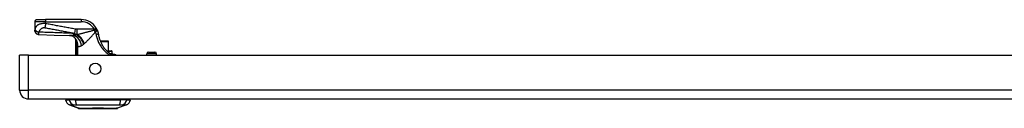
# Model space of a CAD drawing. Header units: inches. Extents: x 5 to 147, y 9 to 79.
# Tile 1 of 95: x 4.72 to 22.63, y 9.03 to 10.65. Entities that reach past the tile are written whole.
import ezdxf

# ---------------------------------------------------------------- set-up
doc = ezdxf.new("R2010")
doc.units = ezdxf.units.IN
doc.header["$MEASUREMENT"] = 0
doc.layers.add('Visible Edges(ANSI)', color=7, linetype='Continuous', lineweight=25)
doc.layers.add('Visible Tangent Edges(ANSI)', color=7, linetype='Continuous', lineweight=25)

msp = doc.modelspace()

# ---------------------------------------------------------------- linework, layer by layer
at = {"layer": 'Visible Edges(ANSI)'}
for p, q in [((4.995, 10.607), (4.995, 10.455)), ((5.034, 10.647), (5.192, 10.647)), ((5.841, 10.647), (5.192, 10.647)), ((4.995, 10.455), (4.995, 10.454)), ((5.737, 10.29), (5.737, 10.002)), ((5.755, 10.267), (5.755, 10.267)), ((6.327, 10.257), (6.187, 10.257)), ((6.327, 10.257), (6.329, 10.257)), ((6.337, 10.08), (6.337, 10.249)), ((6.304, 10.08), (6.389, 10.08)), ((6.4, 10.032), (6.4, 10.068)), ((7.064, 10.057), (7.179, 10.057)), ((4.72, 9.363), (4.72, 10.002)), ((4.881, 10.002), (4.72, 10.002)), ((4.881, 10.002), (34.477, 10.002)), ((6.415, 10.021), (6.384, 10.021)), ((6.418, 10.021), (6.415, 10.021)), ((7.033, 10.002), (7.033, 10.026)), ((7.21, 10.002), (7.21, 10.026)), ((4.881, 9.202), (34.477, 9.202)), ((5.554, 9.186), (5.622, 9.186)), ((5.733, 9.186), (5.622, 9.186)), ((5.733, 9.186), (6.556, 9.186)), ((6.667, 9.186), (6.556, 9.186)), ((6.667, 9.186), (6.735, 9.186)), ((5.788, 9.032), (5.628, 9.094)), ((6.661, 9.094), (6.501, 9.032))]:
    msp.add_line(p, q, dxfattribs=at)
at = {"layer": 'Visible Edges(ANSI)', "flags": 128}
for points in [[(5.072, 10.375), (5.057, 10.377), (5.042, 10.381), (5.029, 10.389), (5.017, 10.399), (5.008, 10.411), (5.001, 10.424), (4.996, 10.439), (4.995, 10.454)], [(6.127, 10.463), (6.126, 10.464), (6.126, 10.466), (6.125, 10.467), (6.125, 10.468), (6.124, 10.469), (6.124, 10.47), (6.123, 10.472), (6.122, 10.473), (6.122, 10.474), (6.121, 10.475), (6.121, 10.477), (6.12, 10.478), (6.119, 10.479), (6.119, 10.48), (6.118, 10.481), (6.117, 10.483), (6.117, 10.484), (6.116, 10.485), (6.115, 10.486), (6.115, 10.487), (6.114, 10.489), (6.113, 10.49), (6.113, 10.491), (6.112, 10.492)], [(6.127, 10.463), (6.128, 10.46), (6.13, 10.457), (6.131, 10.454), (6.133, 10.45), (6.134, 10.447), (6.135, 10.444), (6.136, 10.44), (6.138, 10.437), (6.139, 10.434), (6.14, 10.43), (6.141, 10.427), (6.142, 10.423), (6.143, 10.42), (6.144, 10.417), (6.145, 10.413), (6.146, 10.41), (6.147, 10.406), (6.148, 10.403), (6.148, 10.399), (6.149, 10.396), (6.15, 10.393), (6.151, 10.389), (6.151, 10.386), (6.152, 10.382)], [(5.072, 10.375), (5.35, 10.366), (5.628, 10.356)], [(5.732, 10.304), (5.721, 10.316), (5.707, 10.328), (5.692, 10.337), (5.676, 10.345), (5.662, 10.35), (5.649, 10.353), (5.637, 10.355), (5.628, 10.356)], [(5.737, 10.29), (5.737, 10.29), (5.737, 10.29), (5.738, 10.29), (5.738, 10.289), (5.738, 10.289), (5.739, 10.289), (5.739, 10.288), (5.739, 10.288), (5.74, 10.287), (5.741, 10.286), (5.741, 10.285), (5.742, 10.284), (5.743, 10.283), (5.744, 10.282), (5.744, 10.281), (5.745, 10.28), (5.746, 10.279), (5.747, 10.277), (5.748, 10.276), (5.75, 10.274), (5.751, 10.273), (5.752, 10.271), (5.753, 10.269), (5.755, 10.267)], [(5.755, 10.267), (5.755, 10.266), (5.756, 10.266), (5.756, 10.266), (5.756, 10.266), (5.756, 10.265), (5.756, 10.265), (5.756, 10.265), (5.757, 10.265), (5.757, 10.264), (5.757, 10.264), (5.757, 10.264), (5.758, 10.263), (5.758, 10.263), (5.758, 10.262), (5.758, 10.262), (5.758, 10.262), (5.759, 10.261), (5.759, 10.261), (5.759, 10.261), (5.759, 10.26), (5.759, 10.26), (5.759, 10.259), (5.76, 10.259), (5.76, 10.259)], [(6.152, 10.382), (6.154, 10.367), (6.157, 10.353), (6.161, 10.338), (6.165, 10.323), (6.169, 10.309), (6.173, 10.294), (6.178, 10.28), (6.184, 10.266), (6.189, 10.252), (6.195, 10.238), (6.202, 10.225), (6.209, 10.211), (6.216, 10.198), (6.223, 10.185), (6.231, 10.172), (6.239, 10.16), (6.248, 10.147), (6.257, 10.135), (6.266, 10.123), (6.275, 10.112), (6.285, 10.1), (6.295, 10.089), (6.305, 10.079), (6.315, 10.069)], [(6.36, 10.029), (6.358, 10.031), (6.356, 10.032), (6.354, 10.034), (6.352, 10.035), (6.35, 10.037), (6.349, 10.038), (6.347, 10.04), (6.345, 10.042), (6.343, 10.043), (6.341, 10.045), (6.339, 10.046), (6.337, 10.048), (6.335, 10.05), (6.333, 10.051), (6.332, 10.053), (6.33, 10.055), (6.328, 10.056), (6.326, 10.058), (6.324, 10.06), (6.322, 10.062), (6.32, 10.063), (6.318, 10.065), (6.317, 10.067), (6.315, 10.069)], [(6.384, 10.021), (6.384, 10.021), (6.383, 10.021), (6.382, 10.021), (6.381, 10.021), (6.38, 10.021), (6.379, 10.021), (6.379, 10.021), (6.378, 10.021), (6.377, 10.022), (6.375, 10.022), (6.374, 10.022), (6.373, 10.022), (6.372, 10.023), (6.371, 10.023), (6.37, 10.023), (6.369, 10.024), (6.368, 10.024), (6.366, 10.025), (6.365, 10.026), (6.364, 10.026), (6.363, 10.027), (6.362, 10.028), (6.361, 10.028), (6.36, 10.029)], [(6.415, 10.021), (6.426, 10.02), (6.435, 10.019), (6.444, 10.016), (6.451, 10.014), (6.458, 10.011), (6.463, 10.009), (6.468, 10.006), (6.474, 10.002)], [(6.418, 10.021), (6.428, 10.02), (6.437, 10.019), (6.446, 10.016), (6.453, 10.014), (6.46, 10.01), (6.466, 10.007), (6.471, 10.005), (6.475, 10.002)], [(5.789, 9.031), (5.79, 9.031), (5.791, 9.031), (5.793, 9.031), (5.796, 9.031), (5.8, 9.031), (5.805, 9.031), (5.81, 9.031), (5.816, 9.031), (5.823, 9.031), (5.831, 9.031), (5.84, 9.031), (5.849, 9.031), (5.859, 9.031), (5.87, 9.031), (5.881, 9.031), (5.893, 9.031), (5.906, 9.031), (5.919, 9.031), (5.933, 9.031), (5.947, 9.031), (5.962, 9.031), (5.977, 9.031), (5.993, 9.031), (6.009, 9.031), (6.025, 9.031), (6.042, 9.031), (6.058, 9.031), (6.075, 9.031), (6.093, 9.031), (6.11, 9.031), (6.127, 9.031), (6.145, 9.031), (6.162, 9.031), (6.18, 9.031), (6.197, 9.031), (6.214, 9.031), (6.231, 9.031), (6.248, 9.031), (6.265, 9.031), (6.281, 9.031), (6.297, 9.031), (6.312, 9.031), (6.328, 9.031), (6.342, 9.031), (6.357, 9.031), (6.37, 9.031), (6.383, 9.031), (6.396, 9.031), (6.408, 9.031), (6.419, 9.031), (6.43, 9.031), (6.44, 9.031), (6.449, 9.031), (6.458, 9.031), (6.466, 9.031), (6.473, 9.031), (6.479, 9.031), (6.484, 9.031), (6.489, 9.031), (6.493, 9.031), (6.496, 9.031), (6.498, 9.031), (6.499, 9.031), (6.5, 9.031)]]:
    msp.add_lwpolyline(points, dxfattribs=at)
at = {"layer": 'Visible Edges(ANSI)'}
msp.add_circle((6.095, 9.752), 0.102, dxfattribs=at)
for centre, radius, start, end in [((5.034, 10.607), 0.0394, 90, 180), ((5.841, 10.332), 0.315, 30.5805, 90), ((5.564, 10.197), 0.197, 28.1462, 37.2505), ((6.329, 10.249), 0.00787, 0, 90), ((6.389, 10.068), 0.0118, 0, 90), ((6.389, 10.032), 0.0118, 283.2615, 0), ((7.064, 10.026), 0.0315, 90, 180), ((7.179, 10.026), 0.0315, 0, 90), ((4.881, 9.363), 0.161, 180, 270), ((5.671, 9.204), 0.118, 188.6009, 248.7495), ((5.613, 9.178), 0.0394, 143.1301, 168.463), ((6.618, 9.204), 0.118, 291.2505, 351.3991), ((6.676, 9.178), 0.0394, 11.537, 36.8699), ((5.789, 9.036), 0.00492, 248.7495, 269.7912), ((6.5, 9.036), 0.00492, 270.2088, 291.2505)]:
    msp.add_arc(centre, radius, start, end, dxfattribs=at)
at = {"layer": 'Visible Tangent Edges(ANSI)'}
for p, q in [((5.192, 10.607), (4.995, 10.607)), ((5.192, 10.647), (5.192, 10.607)), ((5.192, 10.575), (5.192, 10.607)), ((5.192, 10.607), (5.841, 10.607)), ((5.841, 10.647), (5.841, 10.607)), ((5.729, 10.474), (5.715, 10.4)), ((6.078, 10.472), (5.758, 10.472)), ((5.758, 10.472), (5.758, 10.374)), ((6.078, 10.472), (6.112, 10.492)), ((5.75, 10.372), (5.75, 10.369)), ((5.762, 10.372), (5.75, 10.372)), ((5.758, 10.374), (5.768, 10.374)), ((5.767, 10.242), (5.762, 10.24)), ((6.191, 10.249), (6.331, 10.249)), ((6.337, 10.249), (6.331, 10.249)), ((6.331, 10.249), (6.331, 10.08)), ((5.751, 10.189), (5.77, 10.189)), ((5.751, 10.189), (5.751, 10.002)), ((5.77, 10.002), (5.77, 10.189)), ((5.78, 10.167), (5.771, 10.167)), ((5.771, 10.167), (5.771, 10.002)), ((5.78, 10.002), (5.78, 10.167)), ((6.4, 10.068), (6.316, 10.068)), ((6.356, 10.032), (6.4, 10.032)), ((4.881, 9.363), (4.881, 10.002)), ((7.21, 10.026), (7.033, 10.026)), ((4.72, 9.363), (4.881, 9.363)), ((34.477, 9.363), (4.881, 9.363)), ((4.881, 9.202), (4.881, 9.363)), ((5.628, 9.094), (5.788, 9.032))]:
    msp.add_line(p, q, dxfattribs=at)
at = {"layer": 'Visible Tangent Edges(ANSI)', "flags": 128}
for points in [[(5.192, 10.575), (5.174, 10.576), (5.156, 10.576), (5.139, 10.575), (5.122, 10.573), (5.107, 10.57), (5.094, 10.567), (5.082, 10.564), (5.071, 10.56), (5.061, 10.555), (5.052, 10.551), (5.045, 10.546), (5.038, 10.541), (5.032, 10.535), (5.027, 10.53), (5.022, 10.524), (5.018, 10.519), (5.014, 10.513), (5.011, 10.507), (5.008, 10.501), (5.006, 10.495), (5.003, 10.489), (5.001, 10.483), (5, 10.477), (4.998, 10.471)], [(5.192, 10.575), (5.191, 10.572), (5.191, 10.568), (5.19, 10.565), (5.189, 10.562), (5.189, 10.558), (5.188, 10.555), (5.188, 10.552), (5.187, 10.548), (5.186, 10.545), (5.186, 10.542), (5.185, 10.538), (5.185, 10.535), (5.184, 10.532), (5.183, 10.529), (5.183, 10.526), (5.182, 10.523), (5.182, 10.52), (5.181, 10.517), (5.181, 10.514), (5.18, 10.511), (5.179, 10.508), (5.179, 10.506), (5.178, 10.503), (5.178, 10.5)], [(5.729, 10.474), (5.707, 10.479), (5.684, 10.483), (5.662, 10.487), (5.64, 10.491), (5.617, 10.495), (5.595, 10.5), (5.572, 10.504), (5.55, 10.508), (5.528, 10.512), (5.505, 10.516), (5.483, 10.521), (5.46, 10.525), (5.438, 10.529), (5.416, 10.533), (5.393, 10.537), (5.371, 10.541), (5.349, 10.546), (5.326, 10.55), (5.304, 10.554), (5.281, 10.558), (5.259, 10.562), (5.237, 10.567), (5.214, 10.571), (5.192, 10.575)], [(4.998, 10.471), (4.998, 10.47), (4.998, 10.469), (4.998, 10.468), (4.998, 10.467), (4.997, 10.467), (4.997, 10.466), (4.997, 10.465), (4.997, 10.464), (4.997, 10.464), (4.996, 10.463), (4.996, 10.462), (4.996, 10.462), (4.996, 10.461), (4.996, 10.46), (4.996, 10.46), (4.995, 10.459), (4.995, 10.458), (4.995, 10.458), (4.995, 10.457), (4.995, 10.457), (4.995, 10.456), (4.995, 10.456), (4.995, 10.456), (4.995, 10.455)], [(4.995, 10.455), (4.995, 10.451), (4.995, 10.446), (4.996, 10.442), (4.997, 10.437), (4.999, 10.432), (5, 10.428), (5.002, 10.423), (5.005, 10.418), (5.007, 10.414), (5.01, 10.41), (5.013, 10.405), (5.017, 10.402), (5.021, 10.398), (5.025, 10.394), (5.029, 10.391), (5.033, 10.388), (5.038, 10.386), (5.043, 10.384), (5.047, 10.382), (5.052, 10.38), (5.057, 10.379), (5.062, 10.378), (5.066, 10.377), (5.071, 10.377)], [(4.998, 10.471), (4.999, 10.468), (5, 10.466), (5.001, 10.463), (5.003, 10.461), (5.004, 10.458), (5.006, 10.456), (5.009, 10.453), (5.011, 10.451), (5.014, 10.448), (5.017, 10.445), (5.02, 10.443), (5.023, 10.44), (5.026, 10.438), (5.03, 10.436), (5.034, 10.433), (5.038, 10.431), (5.042, 10.429), (5.046, 10.427), (5.05, 10.425), (5.054, 10.424), (5.058, 10.422), (5.062, 10.421), (5.066, 10.419), (5.07, 10.418)], [(5.07, 10.418), (5.072, 10.423), (5.075, 10.429), (5.077, 10.434), (5.08, 10.439), (5.082, 10.444), (5.085, 10.449), (5.088, 10.453), (5.092, 10.458), (5.095, 10.462), (5.099, 10.467), (5.103, 10.471), (5.107, 10.475), (5.111, 10.479), (5.116, 10.483), (5.12, 10.487), (5.126, 10.49), (5.131, 10.493), (5.137, 10.496), (5.143, 10.498), (5.149, 10.5), (5.156, 10.501), (5.163, 10.502), (5.171, 10.501), (5.178, 10.5)], [(5.698, 10.396), (5.672, 10.397), (5.645, 10.398), (5.619, 10.399), (5.593, 10.4), (5.567, 10.401), (5.541, 10.402), (5.515, 10.403), (5.489, 10.404), (5.462, 10.405), (5.436, 10.406), (5.41, 10.407), (5.384, 10.408), (5.358, 10.409), (5.332, 10.41), (5.306, 10.411), (5.279, 10.412), (5.253, 10.412), (5.227, 10.413), (5.201, 10.414), (5.175, 10.415), (5.149, 10.416), (5.123, 10.417), (5.097, 10.417), (5.07, 10.418)], [(5.071, 10.377), (5.071, 10.377), (5.07, 10.378), (5.07, 10.379), (5.07, 10.38), (5.07, 10.381), (5.07, 10.382), (5.07, 10.384), (5.07, 10.385), (5.07, 10.387), (5.07, 10.388), (5.07, 10.39), (5.07, 10.392), (5.07, 10.394), (5.07, 10.396), (5.07, 10.398), (5.07, 10.4), (5.07, 10.402), (5.07, 10.404), (5.07, 10.406), (5.07, 10.408), (5.07, 10.411), (5.07, 10.413), (5.07, 10.415), (5.07, 10.418)], [(5.178, 10.5), (5.2, 10.496), (5.223, 10.492), (5.245, 10.488), (5.267, 10.484), (5.29, 10.479), (5.312, 10.475), (5.335, 10.471), (5.357, 10.467), (5.379, 10.463), (5.402, 10.459), (5.424, 10.454), (5.447, 10.45), (5.469, 10.446), (5.491, 10.442), (5.514, 10.438), (5.536, 10.433), (5.559, 10.429), (5.581, 10.425), (5.603, 10.421), (5.626, 10.417), (5.648, 10.412), (5.67, 10.408), (5.693, 10.404), (5.715, 10.4)], [(5.75, 10.372), (5.748, 10.372), (5.746, 10.373), (5.743, 10.374), (5.741, 10.375), (5.739, 10.376), (5.736, 10.377), (5.734, 10.378), (5.732, 10.379), (5.73, 10.38), (5.727, 10.381), (5.725, 10.382), (5.723, 10.383), (5.721, 10.384), (5.719, 10.385), (5.717, 10.387), (5.714, 10.388), (5.712, 10.389), (5.71, 10.39), (5.708, 10.391), (5.706, 10.392), (5.704, 10.393), (5.702, 10.394), (5.7, 10.395), (5.698, 10.396)], [(5.715, 10.4), (5.717, 10.398), (5.719, 10.397), (5.721, 10.396), (5.723, 10.394), (5.724, 10.393), (5.726, 10.392), (5.728, 10.39), (5.73, 10.389), (5.732, 10.388), (5.733, 10.387), (5.735, 10.386), (5.737, 10.385), (5.739, 10.384), (5.741, 10.383), (5.742, 10.382), (5.744, 10.381), (5.746, 10.38), (5.748, 10.379), (5.749, 10.378), (5.751, 10.377), (5.753, 10.376), (5.755, 10.376), (5.757, 10.375), (5.758, 10.374)], [(5.758, 10.472), (5.757, 10.472), (5.756, 10.472), (5.755, 10.472), (5.754, 10.472), (5.752, 10.472), (5.751, 10.472), (5.75, 10.472), (5.749, 10.472), (5.747, 10.472), (5.746, 10.472), (5.745, 10.472), (5.744, 10.473), (5.743, 10.473), (5.741, 10.473), (5.74, 10.473), (5.739, 10.473), (5.738, 10.473), (5.737, 10.473), (5.735, 10.473), (5.734, 10.474), (5.733, 10.474), (5.732, 10.474), (5.731, 10.474), (5.729, 10.474)], [(6.073, 10.452), (6.06, 10.449), (6.046, 10.445), (6.033, 10.441), (6.02, 10.438), (6.007, 10.434), (5.993, 10.431), (5.98, 10.427), (5.967, 10.424), (5.954, 10.42), (5.941, 10.417), (5.928, 10.413), (5.915, 10.41), (5.902, 10.406), (5.889, 10.403), (5.877, 10.4), (5.864, 10.397), (5.852, 10.394), (5.839, 10.391), (5.827, 10.388), (5.815, 10.385), (5.803, 10.382), (5.791, 10.379), (5.779, 10.377), (5.768, 10.374)], [(5.895, 10.211), (5.903, 10.218), (5.911, 10.225), (5.919, 10.232), (5.927, 10.239), (5.935, 10.247), (5.943, 10.255), (5.951, 10.263), (5.959, 10.271), (5.968, 10.28), (5.976, 10.288), (5.984, 10.297), (5.993, 10.306), (6.001, 10.315), (6.01, 10.324), (6.019, 10.333), (6.027, 10.343), (6.036, 10.352), (6.045, 10.362), (6.053, 10.371), (6.062, 10.381), (6.071, 10.39), (6.08, 10.4), (6.088, 10.41), (6.097, 10.419)], [(6.084, 10.455), (6.084, 10.455), (6.083, 10.455), (6.083, 10.455), (6.082, 10.454), (6.082, 10.454), (6.081, 10.454), (6.081, 10.454), (6.08, 10.454), (6.08, 10.454), (6.08, 10.454), (6.079, 10.454), (6.079, 10.454), (6.078, 10.454), (6.078, 10.453), (6.077, 10.453), (6.077, 10.453), (6.076, 10.453), (6.076, 10.453), (6.075, 10.453), (6.075, 10.453), (6.074, 10.453), (6.074, 10.453), (6.073, 10.452), (6.073, 10.452)], [(6.078, 10.472), (6.078, 10.471), (6.079, 10.471), (6.079, 10.47), (6.079, 10.469), (6.079, 10.468), (6.08, 10.468), (6.08, 10.467), (6.08, 10.466), (6.081, 10.466), (6.081, 10.465), (6.081, 10.464), (6.081, 10.463), (6.082, 10.463), (6.082, 10.462), (6.082, 10.461), (6.082, 10.461), (6.083, 10.46), (6.083, 10.459), (6.083, 10.458), (6.083, 10.458), (6.084, 10.457), (6.084, 10.456), (6.084, 10.456), (6.084, 10.455)], [(6.127, 10.463), (6.127, 10.464), (6.126, 10.465), (6.125, 10.465), (6.124, 10.465), (6.124, 10.465), (6.122, 10.465), (6.121, 10.465), (6.12, 10.465), (6.118, 10.465), (6.117, 10.465), (6.115, 10.464), (6.113, 10.464), (6.111, 10.463), (6.109, 10.462), (6.107, 10.462), (6.105, 10.461), (6.102, 10.46), (6.1, 10.46), (6.097, 10.459), (6.095, 10.458), (6.092, 10.457), (6.09, 10.456), (6.087, 10.456), (6.084, 10.455)], [(6.097, 10.419), (6.097, 10.42), (6.097, 10.42), (6.097, 10.42), (6.097, 10.42), (6.097, 10.42), (6.097, 10.42), (6.098, 10.421), (6.098, 10.421), (6.098, 10.421), (6.098, 10.421), (6.098, 10.421), (6.098, 10.421), (6.098, 10.421), (6.098, 10.422), (6.098, 10.422), (6.098, 10.422), (6.098, 10.422), (6.098, 10.422), (6.098, 10.422), (6.098, 10.422), (6.098, 10.422), (6.098, 10.422), (6.098, 10.422), (6.099, 10.422)], [(6.097, 10.419), (6.098, 10.418), (6.099, 10.416), (6.099, 10.414), (6.1, 10.412), (6.1, 10.411), (6.101, 10.409), (6.102, 10.407), (6.102, 10.405), (6.103, 10.403), (6.103, 10.402), (6.104, 10.4), (6.104, 10.398), (6.105, 10.396), (6.105, 10.394), (6.106, 10.392), (6.106, 10.391), (6.107, 10.389), (6.107, 10.387), (6.107, 10.385), (6.108, 10.383), (6.108, 10.381), (6.109, 10.38), (6.109, 10.378), (6.109, 10.376)], [(6.099, 10.422), (6.101, 10.424), (6.103, 10.426), (6.105, 10.428), (6.107, 10.43), (6.109, 10.432), (6.111, 10.434), (6.113, 10.436), (6.115, 10.437), (6.117, 10.439), (6.119, 10.441), (6.12, 10.443), (6.122, 10.444), (6.123, 10.446), (6.124, 10.448), (6.125, 10.45), (6.126, 10.451), (6.127, 10.453), (6.128, 10.454), (6.128, 10.456), (6.128, 10.457), (6.128, 10.459), (6.128, 10.46), (6.128, 10.462), (6.127, 10.463)], [(5.072, 10.375), (5.072, 10.375), (5.072, 10.375), (5.072, 10.375), (5.072, 10.375), (5.072, 10.375), (5.072, 10.375), (5.072, 10.375), (5.072, 10.375), (5.072, 10.375), (5.072, 10.375), (5.071, 10.375), (5.071, 10.375), (5.071, 10.375), (5.071, 10.375), (5.071, 10.376), (5.071, 10.376), (5.071, 10.376), (5.071, 10.376), (5.071, 10.376), (5.071, 10.376), (5.071, 10.376), (5.071, 10.376), (5.071, 10.376), (5.071, 10.377)], [(5.703, 10.359), (5.699, 10.359), (5.696, 10.358), (5.692, 10.358), (5.689, 10.358), (5.686, 10.358), (5.682, 10.357), (5.679, 10.357), (5.676, 10.357), (5.672, 10.357), (5.669, 10.357), (5.666, 10.356), (5.663, 10.356), (5.66, 10.356), (5.657, 10.356), (5.654, 10.356), (5.651, 10.356), (5.648, 10.356), (5.645, 10.356), (5.642, 10.356), (5.639, 10.356), (5.636, 10.356), (5.634, 10.356), (5.631, 10.356), (5.628, 10.356)], [(5.75, 10.369), (5.748, 10.368), (5.747, 10.368), (5.745, 10.367), (5.743, 10.367), (5.741, 10.366), (5.739, 10.366), (5.737, 10.365), (5.735, 10.365), (5.733, 10.364), (5.731, 10.364), (5.729, 10.364), (5.727, 10.363), (5.725, 10.363), (5.723, 10.362), (5.721, 10.362), (5.719, 10.362), (5.717, 10.361), (5.715, 10.361), (5.713, 10.361), (5.711, 10.36), (5.709, 10.36), (5.707, 10.36), (5.705, 10.359), (5.703, 10.359)], [(5.762, 10.372), (5.761, 10.371), (5.761, 10.371), (5.76, 10.371), (5.76, 10.371), (5.759, 10.371), (5.759, 10.371), (5.758, 10.371), (5.758, 10.371), (5.757, 10.371), (5.757, 10.37), (5.756, 10.37), (5.756, 10.37), (5.755, 10.37), (5.755, 10.37), (5.754, 10.37), (5.754, 10.37), (5.754, 10.37), (5.753, 10.37), (5.753, 10.37), (5.752, 10.369), (5.752, 10.369), (5.751, 10.369), (5.751, 10.369), (5.75, 10.369)], [(5.755, 10.267), (5.755, 10.266), (5.755, 10.265), (5.754, 10.265), (5.754, 10.264), (5.754, 10.263), (5.754, 10.262), (5.754, 10.261), (5.753, 10.26), (5.753, 10.259), (5.753, 10.258), (5.753, 10.257), (5.753, 10.256), (5.753, 10.255), (5.752, 10.254), (5.752, 10.253), (5.752, 10.252), (5.752, 10.251), (5.752, 10.25), (5.752, 10.249), (5.752, 10.248), (5.752, 10.247), (5.752, 10.246), (5.752, 10.244), (5.751, 10.243)], [(5.751, 10.243), (5.751, 10.241), (5.751, 10.239), (5.751, 10.237), (5.751, 10.234), (5.751, 10.232), (5.751, 10.23), (5.751, 10.228), (5.751, 10.225), (5.751, 10.223), (5.751, 10.221), (5.751, 10.219), (5.751, 10.216), (5.751, 10.214), (5.751, 10.212), (5.751, 10.21), (5.751, 10.207), (5.751, 10.205), (5.751, 10.203), (5.751, 10.201), (5.751, 10.198), (5.751, 10.196), (5.751, 10.194), (5.751, 10.192), (5.751, 10.189)], [(5.762, 10.24), (5.762, 10.242), (5.761, 10.243), (5.761, 10.244), (5.761, 10.246), (5.76, 10.247), (5.76, 10.248), (5.76, 10.25), (5.76, 10.251), (5.759, 10.252), (5.759, 10.253), (5.759, 10.254), (5.759, 10.255), (5.759, 10.256), (5.759, 10.257), (5.758, 10.258), (5.758, 10.259), (5.758, 10.259), (5.758, 10.26), (5.759, 10.26), (5.759, 10.26), (5.759, 10.26), (5.759, 10.26), (5.76, 10.259), (5.76, 10.259)], [(5.767, 10.242), (5.766, 10.243), (5.766, 10.243), (5.766, 10.244), (5.766, 10.245), (5.765, 10.246), (5.765, 10.246), (5.765, 10.247), (5.765, 10.248), (5.764, 10.248), (5.764, 10.249), (5.764, 10.25), (5.763, 10.25), (5.763, 10.251), (5.763, 10.252), (5.763, 10.253), (5.762, 10.253), (5.762, 10.254), (5.762, 10.255), (5.761, 10.255), (5.761, 10.256), (5.761, 10.257), (5.76, 10.257), (5.76, 10.258), (5.76, 10.259)], [(5.768, 10.374), (5.767, 10.374), (5.767, 10.374), (5.767, 10.374), (5.767, 10.374), (5.766, 10.374), (5.766, 10.373), (5.766, 10.373), (5.766, 10.373), (5.765, 10.373), (5.765, 10.373), (5.765, 10.373), (5.765, 10.373), (5.764, 10.373), (5.764, 10.373), (5.764, 10.372), (5.764, 10.372), (5.763, 10.372), (5.763, 10.372), (5.763, 10.372), (5.763, 10.372), (5.762, 10.372), (5.762, 10.372), (5.762, 10.372), (5.762, 10.372)], [(5.77, 10.189), (5.769, 10.192), (5.769, 10.194), (5.769, 10.196), (5.769, 10.198), (5.768, 10.2), (5.768, 10.203), (5.768, 10.205), (5.768, 10.207), (5.767, 10.209), (5.767, 10.211), (5.767, 10.213), (5.766, 10.216), (5.766, 10.218), (5.766, 10.22), (5.765, 10.222), (5.765, 10.224), (5.765, 10.226), (5.764, 10.228), (5.764, 10.23), (5.763, 10.232), (5.763, 10.234), (5.763, 10.236), (5.762, 10.238), (5.762, 10.24)], [(5.78, 10.167), (5.78, 10.17), (5.78, 10.173), (5.78, 10.176), (5.78, 10.18), (5.78, 10.183), (5.779, 10.186), (5.779, 10.189), (5.779, 10.192), (5.778, 10.196), (5.778, 10.199), (5.777, 10.202), (5.777, 10.205), (5.776, 10.208), (5.775, 10.211), (5.775, 10.214), (5.774, 10.218), (5.773, 10.221), (5.772, 10.224), (5.772, 10.227), (5.771, 10.23), (5.77, 10.233), (5.769, 10.236), (5.768, 10.239), (5.767, 10.242)], [(5.891, 10.207), (5.892, 10.208), (5.892, 10.208), (5.892, 10.208), (5.892, 10.208), (5.892, 10.208), (5.892, 10.208), (5.893, 10.208), (5.893, 10.209), (5.893, 10.209), (5.893, 10.209), (5.893, 10.209), (5.893, 10.209), (5.894, 10.209), (5.894, 10.209), (5.894, 10.21), (5.894, 10.21), (5.894, 10.21), (5.894, 10.21), (5.894, 10.21), (5.895, 10.21), (5.895, 10.21), (5.895, 10.211), (5.895, 10.211), (5.895, 10.211)], [(6.152, 10.382), (6.152, 10.382), (6.151, 10.382), (6.151, 10.382), (6.15, 10.382), (6.15, 10.382), (6.149, 10.382), (6.148, 10.382), (6.146, 10.382), (6.145, 10.381), (6.143, 10.381), (6.141, 10.381), (6.139, 10.38), (6.137, 10.38), (6.135, 10.38), (6.132, 10.379), (6.13, 10.379), (6.127, 10.379), (6.124, 10.378), (6.122, 10.378), (6.119, 10.377), (6.117, 10.377), (6.114, 10.377), (6.112, 10.376), (6.109, 10.376)], [(6.109, 10.376), (6.113, 10.357), (6.117, 10.339), (6.122, 10.321), (6.128, 10.303), (6.134, 10.285), (6.141, 10.267), (6.148, 10.249), (6.156, 10.232), (6.165, 10.215), (6.174, 10.198), (6.184, 10.182), (6.194, 10.165), (6.205, 10.149), (6.216, 10.134), (6.228, 10.119), (6.241, 10.104), (6.254, 10.089), (6.267, 10.075), (6.281, 10.062), (6.295, 10.049), (6.309, 10.036), (6.323, 10.024), (6.338, 10.013), (6.352, 10.002)], [(5.77, 10.189), (5.77, 10.188), (5.77, 10.187), (5.77, 10.186), (5.77, 10.186), (5.77, 10.185), (5.77, 10.184), (5.77, 10.183), (5.77, 10.182), (5.77, 10.181), (5.77, 10.18), (5.77, 10.179), (5.771, 10.178), (5.771, 10.177), (5.771, 10.176), (5.771, 10.175), (5.771, 10.174), (5.771, 10.173), (5.771, 10.172), (5.771, 10.172), (5.771, 10.171), (5.771, 10.17), (5.771, 10.169), (5.771, 10.168), (5.771, 10.167)], [(5.78, 10.167), (5.782, 10.165), (5.784, 10.164), (5.786, 10.163), (5.788, 10.162), (5.79, 10.161), (5.792, 10.16), (5.794, 10.16), (5.797, 10.159), (5.799, 10.159), (5.801, 10.159), (5.804, 10.159), (5.806, 10.16), (5.809, 10.16), (5.812, 10.161), (5.815, 10.161), (5.818, 10.162), (5.82, 10.163), (5.823, 10.164), (5.826, 10.165), (5.83, 10.167), (5.833, 10.168), (5.836, 10.169), (5.839, 10.171), (5.843, 10.173)], [(5.843, 10.173), (5.844, 10.174), (5.846, 10.174), (5.847, 10.175), (5.849, 10.176), (5.851, 10.177), (5.852, 10.178), (5.854, 10.179), (5.856, 10.18), (5.857, 10.181), (5.859, 10.182), (5.861, 10.183), (5.863, 10.185), (5.864, 10.186), (5.866, 10.187), (5.868, 10.188), (5.87, 10.19), (5.871, 10.191), (5.873, 10.192), (5.875, 10.194), (5.877, 10.195), (5.878, 10.196), (5.88, 10.198), (5.882, 10.199), (5.884, 10.201)], [(5.884, 10.201), (5.884, 10.201), (5.884, 10.201), (5.885, 10.202), (5.885, 10.202), (5.885, 10.202), (5.886, 10.202), (5.886, 10.203), (5.886, 10.203), (5.887, 10.203), (5.887, 10.204), (5.887, 10.204), (5.888, 10.204), (5.888, 10.204), (5.888, 10.205), (5.889, 10.205), (5.889, 10.205), (5.889, 10.205), (5.89, 10.206), (5.89, 10.206), (5.89, 10.206), (5.89, 10.207), (5.891, 10.207), (5.891, 10.207), (5.891, 10.207)], [(6.36, 10.029), (6.36, 10.029), (6.361, 10.028), (6.362, 10.027), (6.362, 10.027), (6.362, 10.026), (6.363, 10.025), (6.363, 10.024), (6.363, 10.023), (6.364, 10.022), (6.364, 10.021), (6.364, 10.02), (6.364, 10.019), (6.364, 10.017), (6.364, 10.016), (6.363, 10.015), (6.363, 10.013), (6.363, 10.012), (6.363, 10.011), (6.362, 10.009), (6.362, 10.008), (6.361, 10.006), (6.361, 10.005), (6.36, 10.003), (6.359, 10.002)], [(6.384, 10.021), (6.386, 10.021), (6.387, 10.021), (6.388, 10.021), (6.39, 10.02), (6.391, 10.02), (6.393, 10.02), (6.394, 10.019), (6.396, 10.019), (6.397, 10.018), (6.398, 10.018), (6.4, 10.017), (6.401, 10.016), (6.402, 10.015), (6.404, 10.014), (6.405, 10.013), (6.406, 10.012), (6.407, 10.011), (6.408, 10.01), (6.409, 10.009), (6.41, 10.008), (6.411, 10.006), (6.412, 10.005), (6.413, 10.003), (6.414, 10.002)], [(5.628, 9.094), (5.628, 9.094), (5.628, 9.094), (5.629, 9.094), (5.63, 9.094), (5.631, 9.094), (5.633, 9.094), (5.635, 9.093), (5.637, 9.093), (5.639, 9.093), (5.641, 9.093), (5.644, 9.093), (5.647, 9.093), (5.651, 9.093), (5.654, 9.093), (5.658, 9.093), (5.662, 9.093), (5.666, 9.093), (5.671, 9.093), (5.675, 9.093), (5.68, 9.092), (5.685, 9.092), (5.691, 9.092), (5.696, 9.092), (5.705, 9.092)], [(5.705, 9.092), (5.706, 9.092), (5.707, 9.092), (5.709, 9.092), (5.71, 9.092), (5.712, 9.092), (5.714, 9.092), (5.716, 9.092), (5.718, 9.092), (5.719, 9.092), (5.721, 9.092), (5.724, 9.092), (5.726, 9.092), (5.728, 9.092), (5.73, 9.092), (5.733, 9.092), (5.735, 9.092), (5.737, 9.092), (5.74, 9.092), (5.742, 9.092), (5.745, 9.092), (5.748, 9.092), (5.75, 9.092), (5.753, 9.092), (5.756, 9.092)], [(5.756, 9.092), (5.789, 9.092), (5.821, 9.092), (5.852, 9.093), (5.884, 9.093), (5.916, 9.093), (5.948, 9.093), (5.98, 9.093), (6.013, 9.093), (6.046, 9.094), (6.079, 9.094), (6.112, 9.094), (6.145, 9.094), (6.178, 9.094), (6.211, 9.094), (6.244, 9.094), (6.276, 9.093), (6.309, 9.093), (6.341, 9.093), (6.374, 9.093), (6.405, 9.093), (6.437, 9.093), (6.468, 9.092), (6.5, 9.092), (6.533, 9.092)], [(5.87, 9.031), (5.863, 9.031), (5.857, 9.031), (5.851, 9.031), (5.845, 9.031), (5.84, 9.031), (5.835, 9.031), (5.83, 9.031), (5.825, 9.031), (5.821, 9.031), (5.816, 9.031), (5.812, 9.031), (5.809, 9.031), (5.805, 9.032), (5.802, 9.032), (5.8, 9.032), (5.797, 9.032), (5.795, 9.032), (5.793, 9.032), (5.791, 9.032), (5.79, 9.032), (5.789, 9.032), (5.788, 9.032), (5.788, 9.032), (5.788, 9.032)], [(5.917, 9.031), (5.915, 9.031), (5.913, 9.031), (5.911, 9.031), (5.909, 9.031), (5.906, 9.031), (5.904, 9.031), (5.902, 9.031), (5.9, 9.031), (5.898, 9.031), (5.896, 9.031), (5.894, 9.031), (5.892, 9.031), (5.89, 9.031), (5.888, 9.031), (5.887, 9.031), (5.885, 9.031), (5.883, 9.031), (5.881, 9.031), (5.879, 9.031), (5.877, 9.031), (5.875, 9.031), (5.873, 9.031), (5.872, 9.031), (5.87, 9.031)], [(6.372, 9.031), (6.356, 9.031), (6.339, 9.031), (6.321, 9.031), (6.303, 9.031), (6.285, 9.031), (6.265, 9.031), (6.246, 9.032), (6.226, 9.032), (6.206, 9.032), (6.186, 9.032), (6.165, 9.032), (6.145, 9.032), (6.124, 9.032), (6.103, 9.032), (6.083, 9.032), (6.063, 9.032), (6.043, 9.032), (6.023, 9.031), (6.004, 9.031), (5.986, 9.031), (5.967, 9.031), (5.95, 9.031), (5.933, 9.031), (5.917, 9.031)], [(6.419, 9.031), (6.417, 9.031), (6.416, 9.031), (6.414, 9.031), (6.412, 9.031), (6.41, 9.031), (6.408, 9.031), (6.406, 9.031), (6.404, 9.031), (6.402, 9.031), (6.401, 9.031), (6.399, 9.031), (6.397, 9.031), (6.395, 9.031), (6.393, 9.031), (6.391, 9.031), (6.389, 9.031), (6.387, 9.031), (6.385, 9.031), (6.383, 9.031), (6.38, 9.031), (6.378, 9.031), (6.376, 9.031), (6.374, 9.031), (6.372, 9.031)], [(6.501, 9.032), (6.501, 9.032), (6.501, 9.032), (6.5, 9.032), (6.499, 9.032), (6.498, 9.032), (6.496, 9.032), (6.494, 9.032), (6.492, 9.032), (6.489, 9.032), (6.487, 9.032), (6.483, 9.032), (6.48, 9.031), (6.476, 9.031), (6.472, 9.031), (6.468, 9.031), (6.464, 9.031), (6.459, 9.031), (6.454, 9.031), (6.449, 9.031), (6.443, 9.031), (6.438, 9.031), (6.432, 9.031), (6.426, 9.031), (6.419, 9.031)], [(6.533, 9.092), (6.536, 9.092), (6.539, 9.092), (6.541, 9.092), (6.544, 9.092), (6.547, 9.092), (6.549, 9.092), (6.552, 9.092), (6.554, 9.092), (6.556, 9.092), (6.559, 9.092), (6.561, 9.092), (6.563, 9.092), (6.565, 9.092), (6.567, 9.092), (6.569, 9.092), (6.571, 9.092), (6.573, 9.092), (6.575, 9.092), (6.577, 9.092), (6.579, 9.092), (6.58, 9.092), (6.582, 9.092), (6.583, 9.092), (6.584, 9.092)], [(6.584, 9.092), (6.593, 9.092), (6.598, 9.092), (6.604, 9.092), (6.609, 9.092), (6.614, 9.093), (6.618, 9.093), (6.623, 9.093), (6.627, 9.093), (6.631, 9.093), (6.635, 9.093), (6.638, 9.093), (6.642, 9.093), (6.645, 9.093), (6.648, 9.093), (6.65, 9.093), (6.652, 9.093), (6.654, 9.093), (6.656, 9.094), (6.658, 9.094), (6.659, 9.094), (6.66, 9.094), (6.661, 9.094), (6.661, 9.094), (6.661, 9.094)]]:
    msp.add_lwpolyline(points, dxfattribs=at)
at = {"layer": 'Visible Tangent Edges(ANSI)'}
for centre, radius, start, end in [((5.841, 10.332), 0.276, 30.5805, 90), ((5.789, 9.036), 0.00492, 248.7495, 269.7912)]:
    msp.add_arc(centre, radius, start, end, dxfattribs=at)
for centre, major_axis, ratio, start_param, end_param in [((2.22, 10.767), (3.673, -0.28), 0.09119, 5.963131, 5.978489), ((5.712, 10.471), (-0.005, -0.118), 0.119705, 5.400993, 5.962795), ((6.073, 10.419), (-0.116, 0.159), 0.099559, 4.639553, 4.847409), ((6.084, 10.426), (-0.078, 0.181), 0.058123, 4.666855, 4.846581), ((5.688, 10.173), (-0.063, 0.186), 0.76978, 4.456044, 5.771273), ((5.584, 10.175), (0.149, 0.129), 0.924855, 5.892344, 6.283185), ((2.238, 10.867), (3.672, -0.383), 0.123492, 5.999185, 6.006887), ((5.75, 10.201), (0.096, -0.172), 0.627605, 1.231527, 2.411005), ((5.77, 10.243), (-0.0197, 0.0011), 0.203793, 0.278045, 1.130973), ((5.762, 10.207), (-0.099, 0.17), 0.604176, 4.374903, 5.517504), ((5.768, 10.211), (-0.098, 0.171), 0.594817, 4.382906, 5.514832), ((6.327, 10.249), (0, 0.00787), 0.489583, 4.712389, 6.283185), ((5.732, 9.206), (0.016, -0.117), 0.948273, 4.754759, 5.892029), ((5.77, 9.206), (-0.005, -0.118), 0.314585, 4.896593, 6.033863), ((6.519, 9.206), (0.005, -0.118), 0.314585, 0.249322, 1.386592), ((6.557, 9.206), (-0.016, -0.117), 0.948273, 0.391156, 1.528426)]:
    msp.add_ellipse(centre, major_axis=major_axis, ratio=ratio, start_param=start_param, end_param=end_param, dxfattribs=at)

doc.saveas('drawing.dxf')
